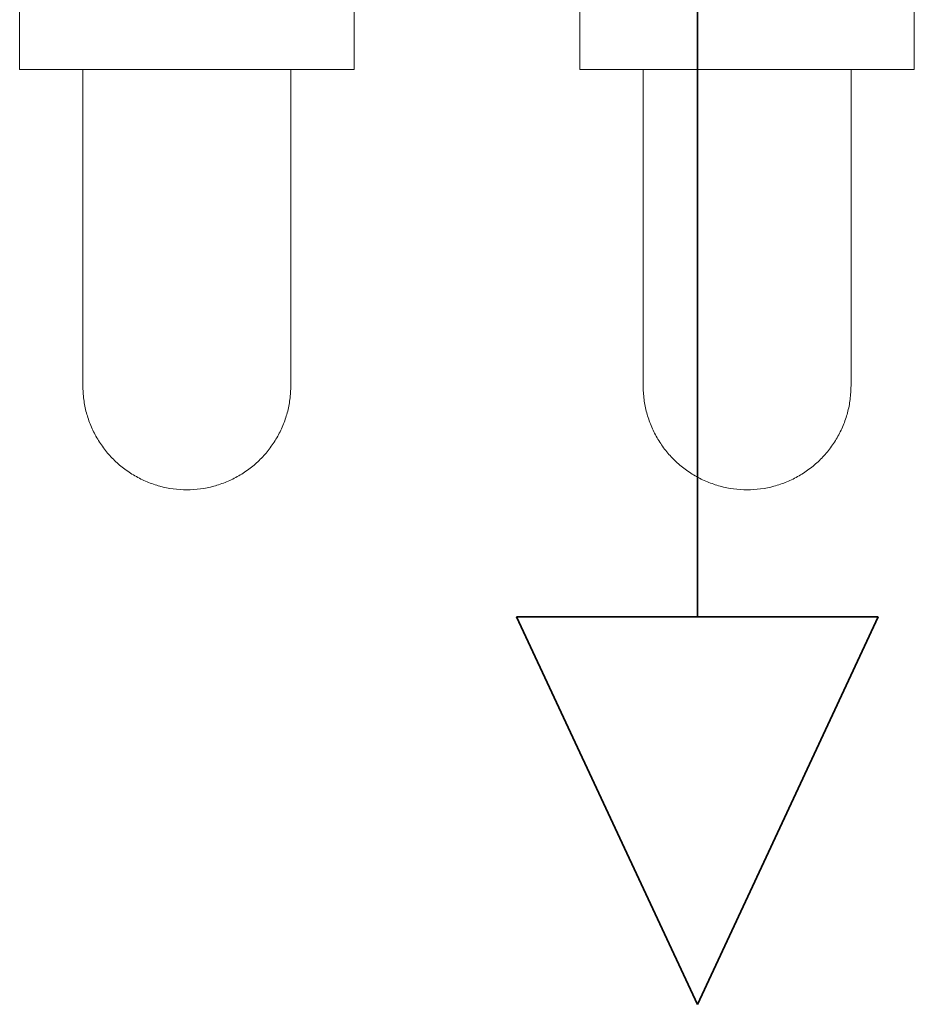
# Model space of a CAD drawing. Header units: millimetres. Extents: x -37728 to 44100, y 631619 to 691915.
# Tile 118 of 204: x -5478 to -5379, y 662961 to 663070. Entities that reach past the tile are written whole.
import ezdxf

# ---------------------------------------------------------------- set-up
doc = ezdxf.new("R2010")
doc.units = ezdxf.units.MM
doc.layers.add('_XREF', color=7, linetype='Continuous')
doc.layers.add('A-DETL', color=252, linetype='Continuous', lineweight=5)
doc.layers.add('A-GLAZ', color=252, linetype='Continuous', lineweight=5)

# ---------------------------------------------------------------- blocks, each defined once
blk = doc.blocks.new('Windows_S9000-Double-Vent-Window-with-Sashbars - O3 Windows_S9000-Double-Vent-Window-with-Sashbars 2-9090604-__-00_00 Przyziemie PB')
at = {"layer": 'A-GLAZ', "color": 252}
for p, q in [((-4.95, -6.7), (-4.95, -7.7)), ((-1.25, -7.7), (-1.25, -6.7)), ((1.25, -6.7), (1.25, -7.7)), ((4.95, -7.7), (4.95, -6.7)), ((-4.95, -7.7), (-1.25, -7.7)), ((-4.25, -7.7), (-4.25, -11.2)), ((-1.95, -11.2), (-1.95, -7.7)), ((1.25, -7.7), (4.95, -7.7)), ((1.95, -7.7), (1.95, -11.2)), ((4.25, -11.2), (4.25, -7.7))]:
    blk.add_line(p, q, dxfattribs=at)
for points, knots in [([(-4.25, -11.2), (-4.25, -11.225), (-4.248, -11.275), (-4.241, -11.35), (-4.229, -11.425), (-4.212, -11.498), (-4.19, -11.569), (-4.163, -11.64), (-4.132, -11.709), (-4.097, -11.775), (-4.057, -11.839), (-3.998, -11.921), (-3.932, -11.997), (-3.859, -12.065), (-3.781, -12.129), (-3.677, -12.199), (-3.541, -12.265), (-3.351, -12.33), (-3.2, -12.35), (-3.1, -12.35)], [0.5, 0.5, 0.5, 0.5, 0.5208333, 0.5416667, 0.5625, 0.5833333, 0.6041667, 0.625, 0.6458333, 0.6666667, 0.6875, 0.7083333, 0.75, 0.7708333, 0.7916667, 0.8333333, 0.875, 0.9166667, 1, 1, 1, 1]), ([(-3.1, -12.35), (-3, -12.35), (-2.849, -12.33), (-2.659, -12.265), (-2.523, -12.199), (-2.419, -12.129), (-2.341, -12.065), (-2.268, -11.997), (-2.185, -11.902), (-2.115, -11.797), (-2.068, -11.709), (-2.037, -11.64), (-2.01, -11.569), (-1.988, -11.498), (-1.971, -11.425), (-1.959, -11.35), (-1.952, -11.275), (-1.95, -11.225), (-1.95, -11.2)], [0, 0, 0, 0, 0.0833333, 0.125, 0.1666667, 0.2083333, 0.2291667, 0.25, 0.2916667, 0.3333333, 0.3541667, 0.375, 0.3958333, 0.4166667, 0.4375, 0.4583333, 0.4791667, 0.5, 0.5, 0.5, 0.5]), ([(1.95, -11.2), (1.95, -11.225), (1.952, -11.275), (1.959, -11.35), (1.971, -11.425), (1.988, -11.498), (2.01, -11.569), (2.037, -11.64), (2.068, -11.709), (2.103, -11.775), (2.143, -11.839), (2.202, -11.921), (2.268, -11.997), (2.341, -12.065), (2.419, -12.129), (2.523, -12.199), (2.659, -12.265), (2.849, -12.33), (3, -12.35), (3.1, -12.35)], [0.5, 0.5, 0.5, 0.5, 0.5208333, 0.5416667, 0.5625, 0.5833333, 0.6041667, 0.625, 0.6458333, 0.6666667, 0.6875, 0.7083333, 0.75, 0.7708333, 0.7916667, 0.8333333, 0.875, 0.9166667, 1, 1, 1, 1]), ([(3.1, -12.35), (3.2, -12.35), (3.351, -12.33), (3.541, -12.265), (3.677, -12.199), (3.781, -12.129), (3.859, -12.065), (3.932, -11.997), (4.015, -11.902), (4.085, -11.797), (4.132, -11.709), (4.163, -11.64), (4.19, -11.569), (4.212, -11.498), (4.229, -11.425), (4.241, -11.35), (4.248, -11.275), (4.25, -11.225), (4.25, -11.2)], [0, 0, 0, 0, 0.0833333, 0.125, 0.1666667, 0.2083333, 0.2291667, 0.25, 0.2916667, 0.3333333, 0.3541667, 0.375, 0.3958333, 0.4166667, 0.4375, 0.4583333, 0.4791667, 0.5, 0.5, 0.5, 0.5])]:
    blk.add_open_spline(points, degree=3, knots=knots, dxfattribs=at)
blk = doc.blocks.new('A$C4e31ac75')
at = {"layer": 'A-DETL', "lineweight": 35}
for p, q in [((-862.6, 782.414), (-862.6, 772.294)), ((-860.6, 772.294), (-864.6, 772.294)), ((-864.6, 772.294), (-862.6, 768.004)), ((-860.6, 772.294), (-862.6, 768.004))]:
    blk.add_line(p, q, dxfattribs=at)
at = {"layer": 'A-GLAZ'}
blk.add_blockref('Windows_S9000-Double-Vent-Window-with-Sashbars - O3 Windows_S9000-Double-Vent-Window-with-Sashbars 2-9090604-__-00_00 Przyziemie PB', (-865.15, 786.05), dxfattribs=at)

msp = doc.modelspace()

# ---------------------------------------------------------------- block references
at = {"layer": '_XREF', "xscale": 10, "yscale": 10, "zscale": 10}
msp.add_blockref('A$C4e31ac75', (3222.83, 655281.12), dxfattribs=at)

doc.saveas('drawing.dxf')
